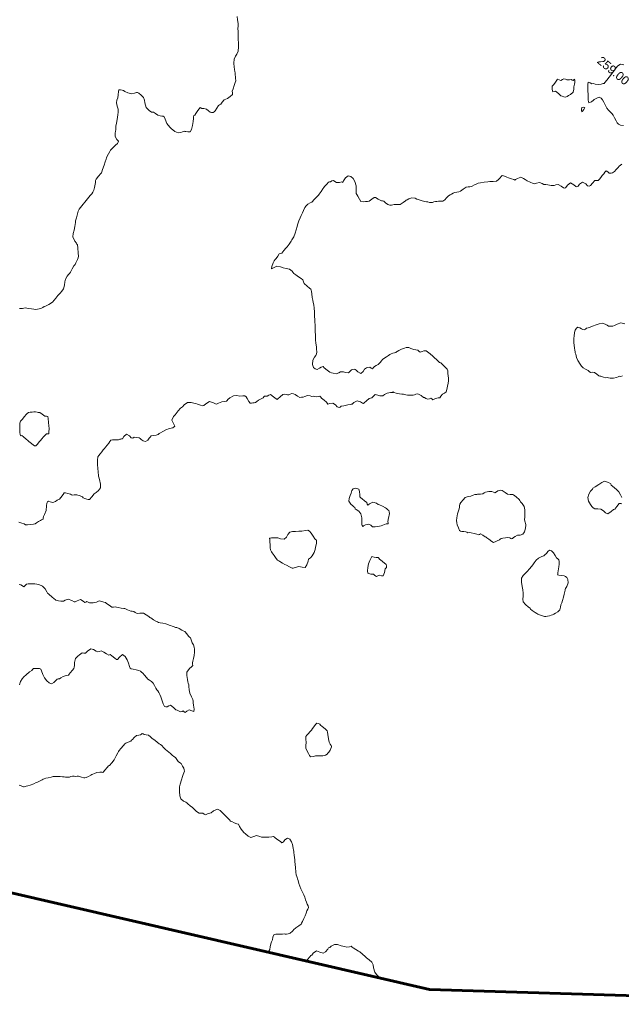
# Model space of a CAD drawing. Header units: millimetres. Extents: x -1567 to 968, y -503 to 481.
# Tile 2 of 49: x -1275 to -1240, y -69 to -12. Entities that reach past the tile are written whole.
import ezdxf

# ---------------------------------------------------------------- set-up
doc = ezdxf.new("R2010")
doc.units = ezdxf.units.MM
doc.layers.get('0').update_dxf_attribs({"lineweight": 0})
doc.layers.add('C-TOPO', color=7, linetype='Continuous')
doc.layers.add('C-TOPO-TEXT', color=7, linetype='Continuous')
doc.styles.get("Standard").update_dxf_attribs({"font": 'arial.ttf'})

# ---------------------------------------------------------------- blocks, each defined once
blk = doc.blocks.new('FXNHM')
at = {"color": 35, "lineweight": 0}
blk.add_line((-1005.93, -90.169), (-1005.93, -90.17), dxfattribs=at)
at = {"layer": 'C-TOPO', "color": 35, "linetype": 'Continuous', "lineweight": 0, "flags": 128}
for points in [[(-1007.946, -91.181), (-1007.962, -91.116), (-1007.978, -91.011), (-1008.059, -90.871), (-1008.148, -90.714), (-1008.183, -90.595), (-1008.216, -90.476), (-1008.293, -90.344), (-1008.342, -90.214), (-1008.282, -90.108), (-1008.181, -90.011), (-1008.059, -89.91), (-1007.978, -89.85), (-1007.916, -89.775), (-1007.859, -89.748), (-1007.795, -89.714), (-1007.734, -89.636), (-1007.67, -89.522), (-1007.65, -89.353), (-1007.644, -89.214), (-1007.627, -89.149), (-1007.608, -89.084), (-1007.562, -88.892), (-1007.521, -88.714), (-1007.539, -88.653), (-1007.559, -88.562), (-1007.603, -88.377), (-1007.647, -88.214), (-1007.709, -88.055), (-1007.758, -87.934), (-1007.777, -87.815), (-1007.803, -87.714), (-1007.884, -87.658), (-1007.978, -87.612), (-1008.083, -87.552), (-1008.217, -87.475), (-1008.351, -87.393), (-1008.478, -87.32), (-1008.594, -87.265), (-1008.711, -87.214), (-1008.836, -87.156), (-1008.978, -87.083), (-1009.113, -87), (-1009.262, -86.902), (-1009.347, -86.845), (-1009.418, -86.8), (-1009.478, -86.763), (-1009.561, -86.714), (-1009.671, -86.605), (-1009.866, -86.409), (-1009.978, -86.297), (-1010.02, -86.255), (-1010.062, -86.214), (-1010.171, -86.104), (-1010.364, -85.91), (-1010.478, -85.798), (-1010.537, -85.755), (-1010.596, -85.714), (-1010.679, -85.636), (-1010.832, -85.501), (-1010.978, -85.406), (-1011.152, -85.362), (-1011.294, -85.398), (-1011.343, -85.574), (-1011.339, -85.714), (-1011.357, -85.767), (-1011.378, -85.814), (-1011.427, -85.816), (-1011.478, -85.814), (-1011.662, -85.827), (-1011.852, -85.839), (-1011.917, -85.837), (-1011.978, -85.839), (-1012.046, -85.919), (-1012.15, -86.042), (-1012.273, -86.15), (-1012.352, -86.214), (-1012.422, -86.27), (-1012.478, -86.313), (-1012.589, -86.343), (-1012.765, -86.427), (-1012.848, -86.573), (-1012.949, -86.714), (-1013.112, -86.754), (-1013.308, -86.755), (-1013.444, -86.748), (-1013.564, -86.737), (-1013.682, -86.714), (-1013.854, -86.642), (-1013.978, -86.585), (-1014.066, -86.626), (-1014.228, -86.671), (-1014.387, -86.714), (-1014.456, -86.736), (-1014.553, -86.728), (-1014.708, -86.714), (-1014.838, -86.699), (-1014.978, -86.687), (-1015.125, -86.666), (-1015.317, -86.649), (-1015.478, -86.69), (-1015.581, -86.907), (-1015.608, -87.084), (-1015.666, -87.149), (-1015.725, -87.214), (-1015.764, -87.304), (-1015.807, -87.385), (-1015.889, -87.402), (-1015.978, -87.415), (-1016.058, -87.476), (-1016.152, -87.54), (-1016.321, -87.556), (-1016.478, -87.556), (-1016.564, -87.55), (-1016.65, -87.542), (-1016.814, -87.542), (-1016.978, -87.542), (-1017.064, -87.541), (-1017.15, -87.542), (-1017.281, -87.579), (-1017.478, -87.584), (-1017.639, -87.475), (-1017.808, -87.31), (-1017.896, -87.214), (-1017.939, -87.157), (-1017.978, -87.099), (-1018.051, -86.947), (-1018.158, -86.714), (-1018.235, -86.532), (-1018.282, -86.41), (-1018.309, -86.303), (-1018.338, -86.214), (-1018.403, -86.159), (-1018.478, -86.114), (-1018.613, -86.054), (-1018.766, -86.001), (-1018.872, -86.009), (-1018.978, -86.018), (-1019.107, -85.984), (-1019.244, -85.947), (-1019.361, -85.95), (-1019.478, -85.959), (-1019.614, -85.952), (-1019.748, -85.944), (-1019.863, -85.945), (-1019.978, -85.944), (-1020.143, -85.921), (-1020.291, -85.901), (-1020.384, -85.912), (-1020.478, -85.924), (-1020.618, -85.924), (-1020.767, -85.924), (-1020.873, -85.939), (-1020.978, -85.953), (-1021.108, -85.937), (-1021.256, -85.936), (-1021.391, -86.01), (-1021.478, -86.073), (-1021.544, -86.078), (-1021.605, -86.087), (-1021.62, -86.147), (-1021.631, -86.214), (-1021.703, -86.288), (-1021.79, -86.402), (-1021.818, -86.573), (-1021.824, -86.714), (-1021.826, -86.788), (-1021.831, -86.86), (-1021.907, -87.005), (-1021.978, -87.134), (-1022.001, -87.191), (-1022.001, -87.316), (-1022.001, -87.55), (-1021.999, -87.693), (-1021.989, -87.769), (-1021.978, -87.845), (-1021.943, -88.036), (-1021.909, -88.214), (-1021.883, -88.308), (-1021.882, -88.513), (-1021.883, -88.714), (-1021.914, -88.778), (-1021.915, -88.893), (-1021.914, -89.1), (-1021.914, -89.214), (-1021.923, -89.269), (-1021.978, -89.308), (-1022.066, -89.386), (-1022.186, -89.506), (-1022.258, -89.624), (-1022.304, -89.714), (-1022.331, -89.774), (-1022.357, -89.835), (-1022.42, -89.985), (-1022.478, -90.122), (-1022.517, -90.175), (-1022.569, -90.214), (-1022.703, -90.268), (-1022.857, -90.335), (-1022.918, -90.392), (-1022.978, -90.452), (-1023.055, -90.501), (-1023.135, -90.557), (-1023.191, -90.637), (-1023.24, -90.714), (-1023.304, -90.777), (-1023.364, -90.828), (-1023.421, -90.859), (-1023.478, -90.889), (-1023.556, -90.947), (-1023.663, -91.029), (-1023.803, -91.136), (-1023.903, -91.214), (-1023.938, -91.253), (-1023.978, -91.288), (-1024.056, -91.389), (-1024.163, -91.529), (-1024.242, -91.634), (-1024.298, -91.714), (-1024.324, -91.778), (-1024.349, -91.843), (-1024.416, -91.984), (-1024.478, -92.113), (-1024.508, -92.183), (-1024.576, -92.326), (-1024.676, -92.516), (-1024.767, -92.636), (-1024.831, -92.714), (-1024.856, -92.763), (-1024.882, -92.81), (-1024.928, -92.837), (-1024.978, -92.861), (-1025.064, -92.881), (-1025.178, -92.914)], [(-1028.86, -88.454), (-1028.93, -88.262), (-1028.956, -88.078), (-1028.952, -87.923), (-1028.933, -87.759), (-1028.88, -87.497), (-1028.839, -87.353), (-1028.837, -87.282), (-1028.831, -87.214), (-1028.751, -87.129), (-1028.65, -87.042), (-1028.565, -86.993), (-1028.478, -86.964), (-1028.382, -87.017), (-1028.206, -87.125), (-1027.994, -87.214), (-1027.79, -87.26), (-1027.615, -87.271), (-1027.478, -87.221), (-1027.406, -87.075), (-1027.392, -86.898), (-1027.39, -86.802), (-1027.345, -86.758), (-1027.3, -86.714), (-1027.274, -86.613), (-1027.226, -86.465), (-1027.12, -86.312), (-1027.042, -86.214), (-1027.042, -86.15), (-1027.04, -86.042), (-1027.038, -85.84), (-1027.042, -85.714), (-1027.078, -85.641), (-1027.122, -85.57), (-1027.224, -85.425), (-1027.331, -85.214), (-1027.321, -85.034), (-1027.286, -84.906), (-1027.271, -84.805), (-1027.243, -84.714), (-1027.161, -84.663), (-1027.079, -84.612), (-1027.072, -84.44), (-1027.007, -84.214), (-1026.861, -84.144), (-1026.69, -84.124), (-1026.585, -84.107), (-1026.528, -84.018), (-1026.478, -83.933), (-1026.393, -83.906), (-1026.301, -83.891), (-1026.127, -83.868), (-1025.978, -83.846), (-1025.935, -83.757), (-1025.814, -83.755), (-1025.597, -83.756), (-1025.478, -83.757), (-1025.418, -83.714), (-1025.435, -83.538), (-1025.382, -83.31), (-1025.206, -83.291), (-1024.978, -83.375), (-1024.796, -83.47), (-1024.632, -83.58), (-1024.557, -83.635), (-1024.478, -83.635), (-1024.372, -83.568), (-1024.215, -83.477), (-1024.084, -83.423), (-1023.978, -83.392), (-1023.889, -83.388), (-1023.8, -83.392), (-1023.652, -83.423), (-1023.478, -83.456), (-1023.357, -83.459), (-1023.235, -83.456), (-1023.109, -83.45), (-1022.978, -83.456), (-1022.838, -83.505), (-1022.664, -83.579), (-1022.573, -83.619), (-1022.478, -83.623), (-1022.389, -83.657), (-1022.259, -83.714), (-1022.138, -83.778), (-1021.978, -83.868), (-1021.762, -83.998), (-1021.614, -84.078), (-1021.543, -84.043), (-1021.478, -83.991), (-1021.443, -83.896), (-1021.393, -83.799), (-1021.172, -83.79), (-1020.978, -83.799), (-1020.918, -83.773), (-1020.818, -83.75), (-1020.701, -83.714), (-1020.653, -83.644), (-1020.61, -83.581), (-1020.543, -83.58), (-1020.478, -83.578), (-1020.451, -83.465), (-1020.383, -83.308), (-1020.227, -83.256), (-1020.114, -83.214), (-1020.195, -83.102), (-1020.365, -82.947), (-1020.478, -82.849), (-1020.544, -82.779), (-1020.614, -82.714), (-1020.756, -82.654), (-1020.978, -82.541), (-1021.129, -82.418), (-1021.262, -82.288), (-1021.336, -82.214), (-1021.407, -82.164), (-1021.478, -82.113), (-1021.582, -82.032), (-1021.753, -81.879), (-1021.878, -81.714), (-1021.902, -81.462), (-1021.878, -81.314), (-1021.867, -81.263), (-1021.861, -81.214), (-1021.913, -81.162), (-1021.978, -81.096), (-1022.015, -81.02), (-1022.082, -80.877), (-1022.174, -80.714), (-1022.282, -80.557), (-1022.389, -80.422), (-1022.478, -80.332), (-1022.595, -80.268), (-1022.722, -80.214), (-1022.872, -80.125), (-1022.978, -80.066), (-1023.051, -80.065), (-1023.126, -80.066), (-1023.296, -80.026), (-1023.478, -79.988), (-1023.566, -80.009), (-1023.654, -80.038), (-1023.83, -80.074), (-1023.978, -80.105), (-1024.036, -80.156), (-1024.122, -80.18), (-1024.235, -80.214), (-1024.333, -80.256), (-1024.404, -80.288), (-1024.478, -80.295), (-1024.591, -80.352), (-1024.755, -80.437), (-1024.887, -80.509), (-1024.978, -80.557), (-1025.039, -80.576), (-1025.1, -80.592), (-1025.295, -80.617), (-1025.478, -80.64), (-1025.543, -80.649), (-1025.627, -80.65), (-1025.804, -80.663), (-1025.978, -80.705), (-1026.147, -80.833), (-1026.255, -80.937), (-1026.376, -80.964), (-1026.478, -80.98), (-1026.55, -81.024), (-1026.621, -81.07), (-1026.811, -81.132), (-1026.978, -81.184), (-1027.03, -81.214), (-1027.158, -81.289), (-1027.313, -81.379), (-1027.397, -81.417), (-1027.478, -81.459), (-1027.54, -81.527), (-1027.603, -81.589), (-1027.8, -81.611), (-1027.978, -81.62), (-1028.065, -81.626), (-1028.153, -81.665), (-1028.258, -81.714), (-1028.338, -81.743), (-1028.411, -81.78), (-1028.447, -81.854), (-1028.478, -81.933), (-1028.536, -82.007), (-1028.607, -82.084), (-1028.684, -82.156), (-1028.758, -82.214), (-1028.85, -82.241), (-1028.926, -82.265), (-1028.952, -82.327), (-1028.978, -82.386), (-1029.103, -82.379), (-1029.283, -82.408), (-1029.391, -82.583), (-1029.432, -82.714), (-1029.478, -82.739), (-1029.632, -82.77), (-1029.843, -82.849), (-1029.939, -82.999), (-1029.978, -83.105), (-1030.032, -83.16), (-1030.095, -83.214), (-1030.221, -83.275), (-1030.356, -83.335), (-1030.417, -83.339), (-1030.478, -83.34), (-1030.664, -83.341), (-1030.851, -83.34), (-1030.915, -83.341), (-1030.978, -83.34), (-1031.069, -83.301), (-1031.257, -83.236), (-1031.476, -83.214), (-1031.693, -83.283), (-1031.88, -83.393), (-1031.978, -83.463), (-1032.047, -83.519), (-1032.113, -83.579), (-1032.188, -83.641), (-1032.254, -83.714), (-1032.259, -83.821), (-1032.272, -83.92), (-1032.37, -83.937), (-1032.478, -83.944), (-1032.555, -84)], [(-1034.876, -81.24), (-1034.827, -81.214), (-1034.699, -81.165), (-1034.573, -81.119), (-1034.478, -81.11), (-1034.398, -81.042), (-1034.269, -80.922), (-1034.15, -80.794), (-1034.082, -80.714), (-1034.073, -80.619), (-1034.027, -80.494), (-1033.978, -80.364), (-1033.956, -80.304), (-1033.937, -80.255), (-1033.906, -80.214), (-1033.938, -80.157), (-1033.978, -80.082), (-1034.015, -79.946), (-1034.099, -79.714), (-1034.242, -79.487), (-1034.335, -79.357), (-1034.342, -79.283), (-1034.335, -79.214), (-1034.229, -79.177), (-1034.085, -79.106), (-1034.01, -78.963), (-1033.978, -78.857), (-1033.956, -78.802), (-1033.937, -78.755), (-1033.906, -78.714), (-1033.913, -78.595), (-1033.928, -78.376), (-1033.936, -78.256), (-1033.888, -78.214), (-1033.75, -78.154), (-1033.6, -78.091), (-1033.538, -78.079), (-1033.478, -78.064), (-1033.41, -77.988), (-1033.306, -77.886), (-1033.12, -77.808), (-1032.978, -77.762), (-1032.906, -77.786), (-1032.807, -77.755), (-1032.693, -77.714), (-1032.624, -77.673), (-1032.567, -77.625), (-1032.562, -77.412), (-1032.567, -77.214), (-1032.545, -77.147), (-1032.52, -77.067), (-1032.487, -76.896), (-1032.506, -76.714), (-1032.654, -76.539), (-1032.863, -76.379), (-1032.978, -76.301), (-1033.022, -76.258), (-1033.066, -76.214), (-1033.176, -76.102), (-1033.368, -75.908), (-1033.478, -75.797), (-1033.522, -75.756), (-1033.565, -75.714), (-1033.664, -75.584), (-1033.767, -75.425), (-1033.777, -75.321), (-1033.775, -75.214), (-1033.78, -75.058), (-1033.783, -74.909), (-1033.783, -74.811), (-1033.783, -74.714), (-1033.782, -74.561), (-1033.783, -74.409), (-1033.799, -74.309), (-1033.802, -74.214), (-1033.739, -74.128), (-1033.651, -74.041), (-1033.552, -73.958), (-1033.478, -73.897), (-1033.439, -73.839), (-1033.405, -73.787), (-1033.369, -73.75), (-1033.335, -73.714), (-1033.363, -73.561), (-1033.335, -73.356), (-1033.131, -73.324), (-1032.978, -73.35), (-1032.899, -73.293), (-1032.877, -73.214), (-1032.767, -73.135), (-1032.637, -73.055), (-1032.558, -73.053), (-1032.478, -73.055), (-1032.351, -73.041), (-1032.208, -72.983), (-1032.171, -72.842), (-1032.171, -72.714), (-1032.172, -72.619), (-1032.164, -72.528), (-1032.069, -72.412), (-1031.978, -72.315), (-1031.941, -72.262), (-1031.909, -72.214), (-1031.893, -72.128), (-1031.869, -72.056), (-1031.811, -71.899), (-1031.734, -71.714), (-1031.623, -71.534), (-1031.51, -71.368), (-1031.478, -71.232), (-1031.638, -71.149), (-1031.832, -71.067), (-1031.887, -70.853), (-1031.882, -70.714), (-1031.882, -70.617), (-1031.889, -70.419), (-1031.893, -70.214), (-1031.874, -70.151), (-1031.853, -70.088), (-1031.843, -69.94), (-1031.777, -69.714), (-1031.617, -69.57), (-1031.478, -69.499), (-1031.379, -69.455), (-1031.276, -69.415), (-1031.107, -69.348), (-1030.978, -69.296), (-1030.947, -69.245), (-1030.93, -69.088), (-1030.838, -68.854), (-1030.621, -68.757), (-1030.478, -68.738), (-1030.427, -68.714), (-1030.372, -68.591), (-1030.28, -68.411), (-1030.174, -68.29), (-1030.102, -68.214), (-1030.099, -68.154), (-1030.099, -68.092), (-1030.072, -67.943), (-1029.982, -67.714), (-1029.84, -67.584), (-1029.698, -67.494), (-1029.559, -67.372), (-1029.478, -67.302), (-1029.39, -67.302), (-1029.284, -67.338), (-1029.094, -67.401), (-1028.978, -67.431), (-1028.924, -67.381), (-1028.873, -67.319), (-1028.814, -67.268), (-1028.761, -67.214), (-1028.733, -67.118), (-1028.702, -66.99), (-1028.645, -66.833), (-1028.602, -66.714), (-1028.599, -66.655), (-1028.594, -66.598), (-1028.541, -66.546), (-1028.478, -66.484), (-1028.439, -66.394), (-1028.386, -66.305), (-1028.169, -66.284), (-1027.978, -66.281), (-1027.92, -66.272), (-1027.901, -66.214), (-1027.885, -66.042), (-1027.851, -65.84), (-1027.772, -65.767), (-1027.691, -65.714), (-1027.619, -65.678), (-1027.553, -65.639), (-1027.519, -65.557), (-1027.478, -65.47), (-1027.396, -65.425), (-1027.3, -65.392), (-1027.125, -65.37), (-1026.978, -65.353), (-1026.919, -65.272), (-1026.839, -65.214), (-1026.797, -65.116), (-1026.713, -64.978), (-1026.576, -64.894), (-1026.478, -64.853), (-1026.409, -64.783), (-1026.344, -64.753), (-1026.267, -64.714), (-1026.204, -64.63), (-1026.138, -64.554), (-1026.06, -64.562), (-1025.978, -64.58), (-1025.791, -64.58), (-1025.611, -64.58), (-1025.543, -64.598), (-1025.478, -64.609), (-1025.415, -64.512), (-1025.303, -64.389), (-1025.118, -64.374), (-1024.978, -64.388), (-1024.908, -64.372), (-1024.845, -64.347), (-1024.823, -64.283), (-1024.804, -64.214), (-1024.717, -64.099), (-1024.566, -63.907), (-1024.478, -63.797), (-1024.435, -63.756), (-1024.394, -63.714), (-1024.382, -63.578), (-1024.306, -63.385), (-1024.109, -63.308), (-1023.978, -63.297), (-1023.924, -63.268), (-1023.918, -63.214), (-1023.888, -63.039), (-1023.848, -62.843), (-1023.797, -62.779), (-1023.748, -62.714), (-1023.754, -62.596), (-1023.737, -62.455), (-1023.595, -62.375), (-1023.478, -62.339), (-1023.415, -62.276), (-1023.353, -62.214), (-1023.32, -62.11), (-1023.248, -61.943), (-1023.121, -61.795), (-1023.036, -61.714), (-1023.035, -61.657), (-1022.978, -61.657), (-1022.851, -61.598), (-1022.678, -61.513), (-1022.561, -61.441), (-1022.478, -61.388), (-1022.419, -61.36), (-1022.359, -61.332), (-1022.269, -61.275), (-1022.178, -61.214), (-1022.122, -61.169), (-1022.069, -61.123), (-1022.022, -61.069), (-1021.978, -61.014), (-1021.931, -60.926), (-1021.859, -60.832), (-1021.652, -60.799), (-1021.478, -60.787), (-1021.433, -60.759), (-1021.335, -60.744), (-1021.218, -60.714), (-1021.172, -60.634), (-1021.132, -60.56), (-1021.055, -60.556), (-1020.978, -60.551), (-1020.92, -60.445), (-1020.864, -60.328), (-1020.802, -60.271), (-1020.746, -60.214), (-1020.746, -60.097), (-1020.746, -59.945), (-1020.701, -59.828), (-1020.67, -59.714), (-1020.724, -59.582), (-1020.82, -59.41), (-1020.875, -59.316), (-1020.904, -59.264), (-1020.93, -59.214), (-1020.954, -59.167), (-1020.978, -59.122), (-1021.085, -59.013), (-1021.278, -58.821), (-1021.387, -58.714), (-1021.432, -58.688), (-1021.478, -58.666), (-1021.612, -58.652), (-1021.848, -58.631), (-1021.978, -58.62), (-1022.052, -58.64), (-1022.263, -58.632), (-1022.478, -58.623), (-1022.528, -58.618), (-1022.578, -58.614), (-1022.779, -58.613), (-1022.978, -58.614), (-1023.069, -58.623), (-1023.123, -58.662), (-1023.184, -58.714), (-1023.233, -58.806), (-1023.294, -58.897), (-1023.384, -58.9), (-1023.478, -58.897), (-1023.565, -58.954), (-1023.668, -59.024), (-1023.844, -59.078), (-1023.978, -59.114), (-1024.027, -59.165), (-1024.078, -59.214), (-1024.137, -59.306), (-1024.23, -59.462), (-1024.306, -59.616), (-1024.348, -59.714), (-1024.357, -59.77), (-1024.366, -59.825), (-1024.417, -59.882), (-1024.478, -59.95), (-1024.528, -60.047), (-1024.564, -60.128), (-1024.58, -60.214), (-1024.621, -60.354), (-1024.669, -60.523), (-1024.686, -60.618), (-1024.699, -60.714), (-1024.694, -60.844), (-1024.699, -60.993), (-1024.751, -61.116), (-1024.799, -61.214), (-1024.796, -61.307), (-1024.802, -61.39), (-1024.885, -61.408), (-1024.978, -61.423), (-1025.051, -61.505), (-1025.106, -61.586), (-1025.125, -61.649), (-1025.14, -61.714), (-1025.122, -61.856), (-1025.157, -62.035), (-1025.337, -62.069), (-1025.478, -62.052), (-1025.54, -62.07), (-1025.598, -62.094), (-1025.646, -62.148), (-1025.69, -62.214), (-1025.694, -62.327), (-1025.722, -62.47), (-1025.864, -62.563), (-1025.978, -62.609), (-1026.046, -62.646), (-1026.111, -62.714), (-1026.151, -62.813), (-1026.236, -62.956), (-1026.378, -63.041), (-1026.478, -63.08), (-1026.568, -63.124), (-1026.773, -63.13), (-1026.978, -63.133), (-1027.072, -63.119), (-1027.112, -63.161), (-1027.152, -63.214), (-1027.174, -63.326), (-1027.229, -63.463), (-1027.347, -63.518), (-1027.478, -63.518), (-1027.625, -63.404), (-1027.762, -63.214), (-1027.8, -63.021), (-1027.804, -62.888), (-1027.844, -62.79), (-1027.884, -62.714), (-1027.93, -62.666), (-1027.978, -62.619), (-1028.087, -62.51), (-1028.275, -62.323), (-1028.384, -62.214), (-1028.431, -62.167), (-1028.478, -62.119), (-1028.568, -62.017), (-1028.725, -61.837), (-1028.833, -61.714), (-1028.905, -61.63), (-1028.978, -61.546), (-1029.064, -61.456), (-1029.192, -61.324), (-1029.295, -61.214), (-1029.386, -61.106), (-1029.478, -60.999), (-1029.621, -60.851), (-1029.764, -60.714), (-1029.87, -60.632), (-1029.978, -60.552), (-1030.104, -60.441), (-1030.263, -60.296), (-1030.355, -60.214), (-1030.421, -60.168), (-1030.478, -60.134), (-1030.567, -60.124), (-1030.753, -60.13), (-1030.978, -60.124), (-1031.077, -60.07), (-1031.175, -60.017), (-1031.304, -60.012), (-1031.478, -60.023), (-1031.679, -60.041), (-1031.816, -60.051), (-1031.897, -60.033), (-1031.978, -60.014), (-1032.07, -60.013), (-1032.169, -60.023), (-1032.339, -60.114), (-1032.478, -60.197), (-1032.529, -60.214), (-1032.646, -60.248), (-1032.835, -60.357), (-1032.919, -60.548), (-1032.978, -60.663), (-1033.051, -60.554), (-1033.118, -60.346), (-1033.151, -60.214), (-1033.151, -60.129), (-1033.147, -60.044), (-1033.167, -59.874), (-1033.18, -59.714), (-1033.14, -59.653), (-1033.099, -59.593), (-1033.097, -59.399), (-1033.099, -59.214), (-1033.09, -59.162), (-1033.081, -59.111), (-1033.097, -58.919), (-1033.116, -58.714), (-1033.125, -58.634), (-1033.137, -58.555), (-1033.164, -58.427), (-1033.225, -58.214), (-1033.303, -58.032), (-1033.394, -57.846), (-1033.441, -57.751), (-1033.46, -57.696), (-1033.478, -57.641), (-1033.514, -57.532), (-1033.577, -57.338), (-1033.616, -57.214), (-1033.632, -57.128), (-1033.649, -57.043), (-1033.693, -56.896), (-1033.739, -56.714), (-1033.746, -56.586), (-1033.733, -56.459), (-1033.679, -56.317), (-1033.634, -56.214), (-1033.632, -56.136), (-1033.634, -56.058), (-1033.614, -55.881), (-1033.596, -55.714), (-1033.595, -55.655), (-1033.596, -55.596), (-1033.614, -55.411), (-1033.634, -55.214), (-1033.637, -55.133), (-1033.639, -55.053), (-1033.633, -54.875), (-1033.623, -54.714), (-1033.594, -54.671), (-1033.562, -54.629), (-1033.531, -54.547), (-1033.478, -54.456), (-1033.374, -54.448), (-1033.254, -54.438), (-1033.126, -54.316), (-1033.038, -54.214), (-1032.987, -54.205), (-1033.01, -54.101), (-1033.035, -53.89), (-1032.987, -53.714), (-1032.85, -53.646), (-1032.675, -53.651), (-1032.484, -53.708), (-1032.268, -53.869), (-1032.069, -54.088), (-1031.978, -54.199), (-1031.917, -54.214), (-1031.819, -54.26), (-1031.627, -54.342), (-1031.478, -54.379), (-1031.358, -54.305), (-1031.268, -54.214), (-1031.191, -54.144), (-1031.124, -54.067), (-1031.068, -53.874), (-1031.029, -53.714), (-1030.978, -53.676), (-1030.79, -53.641), (-1030.59, -53.602), (-1030.534, -53.564), (-1030.478, -53.529), (-1030.334, -53.532), (-1030.163, -53.529), (-1030.057, -53.473), (-1029.978, -53.416), (-1029.933, -53.36), (-1029.889, -53.303), (-1029.834, -53.258), (-1029.779, -53.214), (-1029.706, -53.152), (-1029.625, -53.066), (-1029.569, -52.878), (-1029.53, -52.714), (-1029.504, -52.661), (-1029.478, -52.609), (-1029.441, -52.499), (-1029.35, -52.341), (-1029.19, -52.249), (-1029.082, -52.214), (-1029.008, -52.184), (-1028.846, -52.119), (-1028.652, -52.039), (-1028.559, -51.986), (-1028.478, -51.937), (-1028.402, -51.902), (-1028.329, -51.863), (-1028.27, -51.791), (-1028.215, -51.714), (-1028.162, -51.648), (-1028.109, -51.583), (-1028.045, -51.518), (-1027.978, -51.455), (-1027.907, -51.398), (-1027.847, -51.345), (-1027.823, -51.281), (-1027.806, -51.214), (-1027.798, -51.071), (-1027.785, -50.907), (-1027.752, -50.805), (-1027.715, -50.714), (-1027.682, -50.629), (-1027.645, -50.547), (-1027.556, -50.431), (-1027.478, -50.336), (-1027.434, -50.258), (-1027.386, -50.081), (-1027.319, -49.872), (-1027.242, -49.781), (-1027.175, -49.714), (-1027.132, -49.658), (-1027.092, -49.6), (-1027.032, -49.463), (-1026.978, -49.336), (-1026.934, -49.258), (-1026.853, -49.157), (-1026.707, -48.985), (-1026.558, -48.832), (-1026.478, -48.754), (-1026.437, -48.714), (-1026.337, -48.63), (-1026.207, -48.485), (-1026.169, -48.334), (-1026.161, -48.214), (-1026.167, -48.117), (-1026.161, -48.031), (-1026.08, -47.984), (-1025.978, -47.948), (-1025.884, -47.925), (-1025.79, -47.902), (-1025.618, -47.833), (-1025.478, -47.776), (-1025.416, -47.776), (-1025.403, -47.714), (-1025.364, -47.594), (-1025.265, -47.427), (-1025.099, -47.366), (-1024.978, -47.353), (-1024.915, -47.346), (-1024.852, -47.339), (-1024.66, -47.288), (-1024.478, -47.238), (-1024.414, -47.214), (-1024.347, -47.104), (-1024.23, -46.962), (-1024.085, -46.917), (-1023.978, -46.899), (-1023.929, -46.856), (-1023.88, -46.812), (-1023.787, -46.764), (-1023.688, -46.714), (-1023.621, -46.668), (-1023.564, -46.628), (-1023.52, -46.596), (-1023.478, -46.562), (-1023.426, -46.471), (-1023.333, -46.359), (-1023.134, -46.322), (-1022.978, -46.312), (-1022.909, -46.283), (-1022.88, -46.214), (-1022.894, -46.062), (-1022.844, -45.848), (-1022.63, -45.798), (-1022.478, -45.812), (-1022.415, -45.777), (-1022.38, -45.714), (-1022.387, -45.566), (-1022.329, -45.363), (-1022.125, -45.324), (-1021.978, -45.345), (-1021.894, -45.298), (-1021.859, -45.214), (-1021.862, -45.039), (-1021.851, -44.841), (-1021.773, -44.777), (-1021.696, -44.714), (-1021.691, -44.611), (-1021.701, -44.491), (-1021.701, -44.352), (-1021.701, -44.214), (-1021.714, -44.09), (-1021.701, -43.991), (-1021.593, -43.982), (-1021.478, -43.985), (-1021.402, -43.915), (-1021.348, -43.844), (-1021.323, -43.78), (-1021.304, -43.714), (-1021.3, -43.561), (-1021.298, -43.394), (-1021.292, -43.303), (-1021.282, -43.214), (-1021.253, -43.107)], [(-1022.594, -41.339), (-1022.753, -41.439), (-1022.864, -41.461), (-1022.978, -41.458), (-1023.104, -41.408), (-1023.288, -41.322), (-1023.431, -41.261), (-1023.562, -41.233), (-1023.695, -41.214), (-1023.833, -41.197), (-1023.978, -41.171), (-1024.138, -41.108), (-1024.338, -41.017), (-1024.478, -40.964), (-1024.606, -40.949), (-1024.72, -40.972), (-1024.8, -41.101), (-1024.842, -41.214), (-1024.86, -41.264), (-1024.878, -41.314), (-1024.905, -41.461), (-1024.978, -41.609), (-1025.102, -41.519), (-1025.266, -41.331), (-1025.363, -41.214), (-1025.421, -41.156), (-1025.478, -41.098), (-1025.566, -40.995), (-1025.701, -40.825), (-1025.764, -40.714), (-1025.65, -40.672), (-1025.537, -40.654), (-1025.478, -40.577), (-1025.381, -40.536), (-1025.236, -40.455), (-1025.117, -40.313), (-1025.051, -40.214), (-1025.015, -40.177), (-1025.013, -40.101), (-1025.013, -39.924), (-1025.015, -39.714), (-1025.022, -39.493), (-1025.032, -39.299), (-1025.036, -39.214), (-1025.034, -39.158), (-1025.045, -39.068), (-1025.049, -38.883), (-1025.002, -38.714), (-1024.828, -38.625)], [(-1042.717, -71.714), (-1042.651, -71.66), (-1042.584, -71.608), (-1042.533, -71.532), (-1042.478, -71.456), (-1042.399, -71.413), (-1042.316, -71.376), (-1042.166, -71.288), (-1042.04, -71.214), (-1041.978, -71.171), (-1041.884, -71.068), (-1041.767, -70.924), (-1041.717, -70.808), (-1041.684, -70.714), (-1041.65, -70.645), (-1041.616, -70.576), (-1041.557, -70.446), (-1041.485, -70.214), (-1041.473, -70.06), (-1041.48, -69.905), (-1041.487, -69.714), (-1041.476, -69.532), (-1041.464, -69.387), (-1041.487, -69.214), (-1041.573, -69.018), (-1041.683, -68.851), (-1041.758, -68.714), (-1041.787, -68.53), (-1041.789, -68.402), (-1041.786, -68.308), (-1041.786, -68.214), (-1041.832, -68.003), (-1041.875, -67.817), (-1041.865, -67.765), (-1041.856, -67.714), (-1041.887, -67.6), (-1041.945, -67.403), (-1041.978, -67.292), (-1042.018, -67.214), (-1042.137, -67.093), (-1042.354, -66.875), (-1042.478, -66.754), (-1042.532, -66.733), (-1042.588, -66.714), (-1042.743, -66.678), (-1042.978, -66.566), (-1043.084, -66.406), (-1043.163, -66.214), (-1043.275, -66.024), (-1043.393, -65.833), (-1043.449, -65.743), (-1043.478, -65.69), (-1043.529, -65.582), (-1043.624, -65.371), (-1043.688, -65.214), (-1043.713, -65.092), (-1043.724, -64.967), (-1043.726, -64.842), (-1043.724, -64.714), (-1043.728, -64.586), (-1043.731, -64.461), (-1043.732, -64.337), (-1043.731, -64.214), (-1043.722, -64.084), (-1043.72, -63.956), (-1043.739, -63.833), (-1043.772, -63.714), (-1043.835, -63.579), (-1043.926, -63.405), (-1043.978, -63.31), (-1044.014, -63.26), (-1044.046, -63.214), (-1044.068, -63.124), (-1044.068, -62.92), (-1044.068, -62.714), (-1044.075, -62.66), (-1044.085, -62.607), (-1044.136, -62.47), (-1044.234, -62.214), (-1044.301, -62.033), (-1044.359, -61.878), (-1044.386, -61.806), (-1044.424, -61.714), (-1044.45, -61.561), (-1044.478, -61.394), (-1044.491, -61.314), (-1044.5, -61.235), (-1044.491, -61.158), (-1044.478, -61.081), (-1044.455, -60.915), (-1044.436, -60.756), (-1044.452, -60.69), (-1044.478, -60.63), (-1044.611, -60.604), (-1044.803, -60.538), (-1044.924, -60.393), (-1044.978, -60.292), (-1045.003, -60.214), (-1045.062, -60.147), (-1045.146, -60.045), (-1045.23, -59.895), (-1045.328, -59.714), (-1045.401, -59.59), (-1045.478, -59.47), (-1045.559, -59.343), (-1045.666, -59.214), (-1045.828, -59.109), (-1045.978, -59.001), (-1046.048, -58.864), (-1046.104, -58.714), (-1046.198, -58.574), (-1046.306, -58.427), (-1046.355, -58.337), (-1046.286, -58.267), (-1046.194, -58.214), (-1046.108, -58.19), (-1046.02, -58.172), (-1045.849, -58.134), (-1045.64, -58.051), (-1045.526, -57.899), (-1045.478, -57.796), (-1045.429, -57.762), (-1045.339, -57.753), (-1045.151, -57.745), (-1044.978, -57.762), (-1044.829, -57.847), (-1044.711, -57.946), (-1044.598, -58.035), (-1044.478, -58.104), (-1044.243, -58.128), (-1044.069, -58.123), (-1044.023, -58.086), (-1043.978, -58.047), (-1043.842, -58.037), (-1043.673, -58.019), (-1043.563, -57.963), (-1043.478, -57.912), (-1043.408, -57.878), (-1043.338, -57.854), (-1043.211, -57.932), (-1042.978, -58.053), (-1042.714, -58.11), (-1042.569, -58.123), (-1042.478, -58.132), (-1042.324, -58.116), (-1042.126, -58.066), (-1042.029, -57.948), (-1041.978, -57.854), (-1041.95, -57.812), (-1041.921, -57.771), (-1041.88, -57.742), (-1041.838, -57.714), (-1041.737, -57.66), (-1041.63, -57.562), (-1041.661, -57.418), (-1041.761, -57.214), (-1041.889, -56.998), (-1041.978, -56.866), (-1042.031, -56.778), (-1042.068, -56.714), (-1042.034, -56.657), (-1042.047, -56.543), (-1042.071, -56.333), (-1042.084, -56.214), (-1042.075, -56.117), (-1041.978, -56.108), (-1041.882, -56.04), (-1041.735, -55.957), (-1041.591, -55.953), (-1041.478, -55.957), (-1041.394, -55.917), (-1041.326, -55.866), (-1041.3, -55.793), (-1041.287, -55.714), (-1041.315, -55.529), (-1041.343, -55.349), (-1041.321, -55.281), (-1041.297, -55.214), (-1041.3, -55.064), (-1041.297, -54.895), (-1041.255, -54.804), (-1041.208, -54.714), (-1041.157, -54.536), (-1041.128, -54.363), (-1041.185, -54.288), (-1041.253, -54.214), (-1041.307, -54.082), (-1041.38, -53.881), (-1041.418, -53.774), (-1041.446, -53.714), (-1041.478, -53.621), (-1041.584, -53.513), (-1041.776, -53.321), (-1041.885, -53.214), (-1041.932, -53.184), (-1041.978, -53.153), (-1042.057, -53.078), (-1042.209, -52.912), (-1042.346, -52.714), (-1042.401, -52.543), (-1042.417, -52.393), (-1042.471, -52.221), (-1042.614, -52.007), (-1042.782, -51.812), (-1042.874, -51.714), (-1042.926, -51.657), (-1042.978, -51.601), (-1043.06, -51.509), (-1043.202, -51.346), (-1043.314, -51.214), (-1043.394, -51.097), (-1043.478, -50.985), (-1043.655, -50.85), (-1043.799, -50.714)], [(-1015.249, -50.109), (-1015.449, -50.214), (-1015.569, -50.412), (-1015.626, -50.565), (-1015.69, -50.646), (-1015.752, -50.714), (-1015.822, -50.769), (-1015.882, -50.81), (-1015.978, -50.821), (-1016.095, -50.841), (-1016.276, -50.916), (-1016.378, -51.043), (-1016.469, -51.214), (-1016.585, -51.402), (-1016.662, -51.53), (-1016.722, -51.63), (-1016.77, -51.714), (-1016.796, -51.792), (-1016.828, -51.864), (-1016.899, -51.897), (-1016.978, -51.921), (-1017.09, -51.943), (-1017.203, -51.989), (-1017.229, -52.094), (-1017.217, -52.214), (-1017.151, -52.344), (-1017.041, -52.524), (-1016.978, -52.622), (-1016.945, -52.668), (-1016.91, -52.714), (-1016.796, -52.829), (-1016.594, -53.031), (-1016.478, -53.146), (-1016.429, -53.18), (-1016.378, -53.214), (-1016.302, -53.27), (-1016.147, -53.377), (-1015.978, -53.474), (-1015.74, -53.557), (-1015.604, -53.588), (-1015.541, -53.595), (-1015.478, -53.598), (-1015.32, -53.572), (-1015.149, -53.543), (-1015.062, -53.54), (-1014.978, -53.53), (-1014.901, -53.462), (-1014.805, -53.387), (-1014.626, -53.369), (-1014.478, -53.367), (-1014.423, -53.346), (-1014.369, -53.323), (-1014.225, -53.268), (-1014.09, -53.214), (-1014.053, -53.139), (-1013.978, -53.118), (-1013.89, -53.058), (-1013.748, -52.944), (-1013.633, -52.802), (-1013.574, -52.714), (-1013.553, -52.639), (-1013.478, -52.602), (-1013.426, -52.509)], [(-1008.978, -57.949), (-1009.143, -57.869), (-1009.319, -57.81), (-1009.405, -57.787), (-1009.478, -57.787), (-1009.691, -57.788), (-1009.905, -57.787), (-1009.978, -57.741), (-1010.121, -57.757), (-1010.34, -57.852), (-1010.429, -58.01), (-1010.478, -58.211), (-1010.558, -58.456), (-1010.598, -58.594), (-1010.598, -58.654), (-1010.594, -58.714), (-1010.594, -58.813), (-1010.573, -59.008), (-1010.493, -59.199), (-1010.319, -59.331), (-1010.112, -59.415), (-1009.978, -59.452), (-1009.866, -59.456), (-1009.757, -59.435), (-1009.615, -59.33), (-1009.478, -59.227), (-1009.376, -59.215), (-1009.271, -59.214), (-1009.138, -59.217), (-1009.006, -59.186), (-1008.937, -58.969), (-1008.908, -58.783), (-1008.853, -58.714), (-1008.872, -58.519), (-1008.882, -58.31), (-1008.882, -58.31), (-1008.875, -58.301), (-1008.846, -58.281), (-1008.79, -58.25), (-1008.744, -58.214)], [(-1002.002, -88.2), (-1002.157, -88.201), (-1002.317, -88.19), (-1002.478, -88.144), (-1002.694, -87.994), (-1002.811, -87.88), (-1002.893, -87.842), (-1002.978, -87.813), (-1003.19, -87.81), (-1003.38, -87.812), (-1003.478, -87.796), (-1003.688, -87.796), (-1003.895, -87.797), (-1003.978, -87.813), (-1004.148, -87.836), (-1004.333, -87.859), (-1004.407, -87.859), (-1004.478, -87.866), (-1004.542, -87.947), (-1004.636, -88.056), (-1004.765, -88.127), (-1004.951, -88.214), (-1005.144, -88.292), (-1005.296, -88.396), (-1005.374, -88.592), (-1005.389, -88.714), (-1005.423, -88.768), (-1005.416, -88.86), (-1005.418, -89.047), (-1005.471, -89.214), (-1005.659, -89.284), (-1005.844, -89.347), (-1005.906, -89.57), (-1005.901, -89.714), (-1005.931, -89.76), (-1005.93, -89.864), (-1005.928, -90.067), (-1005.931, -90.17)]]:
    blk.add_lwpolyline(points, dxfattribs=at)
for points in [[(-1026.349, -41.214), (-1026.359, -41.201), (-1026.387, -41.17), (-1026.437, -41.119), (-1026.478, -41.085), (-1026.49, -41.134), (-1026.504, -41.188), (-1026.554, -41.202), (-1026.607, -41.214), (-1026.695, -41.296), (-1026.802, -41.39), (-1026.893, -41.418), (-1026.978, -41.451), (-1027.012, -41.544), (-1027.05, -41.642), (-1027.15, -41.677), (-1027.241, -41.714), (-1027.233, -41.837), (-1027.206, -41.985), (-1027.22, -42.103), (-1027.218, -42.214), (-1027.098, -42.351), (-1026.978, -42.442), (-1026.935, -42.377), (-1026.887, -42.304), (-1026.675, -42.311), (-1026.478, -42.327), (-1026.405, -42.286), (-1026.318, -42.26), (-1026.216, -42.214), (-1026.179, -42.131), (-1026.155, -42.037), (-1026.099, -41.905), (-1026.068, -41.714), (-1026.15, -41.561), (-1026.247, -41.445), (-1026.304, -41.315), (-1026.349, -41.214)], [(-1024.947, -42.244), (-1024.947, -42.241), (-1024.945, -42.225), (-1024.944, -42.214), (-1024.954, -42.09), (-1024.978, -41.961), (-1025.055, -42.003), (-1025.12, -42.072), (-1025.074, -42.152), (-1025.022, -42.214), (-1024.978, -42.247), (-1024.947, -42.244)], [(-1012.224, -62.714), (-1012.249, -62.684), (-1012.297, -62.641), (-1012.371, -62.595), (-1012.478, -62.512), (-1012.588, -62.372), (-1012.707, -62.214), (-1012.833, -62.059), (-1012.978, -61.942), (-1013.193, -61.877), (-1013.33, -61.861), (-1013.404, -61.834), (-1013.478, -61.809), (-1013.687, -61.805), (-1013.883, -61.809), (-1013.931, -61.833), (-1013.978, -61.861), (-1014.057, -61.927), (-1014.184, -62.008), (-1014.349, -62.026), (-1014.478, -62.027), (-1014.552, -62.044), (-1014.622, -62.069), (-1014.679, -62.133), (-1014.733, -62.214), (-1014.756, -62.311), (-1014.788, -62.404), (-1014.881, -62.435), (-1014.978, -62.458), (-1015.048, -62.515), (-1015.112, -62.579), (-1015.177, -62.644), (-1015.233, -62.714), (-1015.258, -62.807), (-1015.288, -62.904), (-1015.389, -62.996), (-1015.478, -63.065), (-1015.511, -63.106), (-1015.545, -63.147), (-1015.587, -63.18), (-1015.627, -63.214), (-1015.671, -63.306), (-1015.744, -63.448), (-1015.84, -63.562), (-1015.932, -63.714), (-1015.954, -63.89), (-1015.95, -64.092), (-1015.934, -64.214), (-1015.881, -64.293), (-1015.821, -64.371), (-1015.768, -64.504), (-1015.679, -64.714), (-1015.571, -64.917), (-1015.478, -65.056), (-1015.389, -65.141), (-1015.288, -65.214), (-1015.116, -65.313), (-1014.978, -65.38), (-1014.911, -65.369), (-1014.845, -65.347), (-1014.751, -65.281), (-1014.656, -65.214), (-1014.58, -65.191), (-1014.518, -65.174), (-1014.478, -65.116), (-1014.372, -65.06), (-1014.212, -64.98), (-1014.071, -64.921), (-1013.978, -64.88), (-1013.949, -64.825), (-1013.92, -64.772), (-1013.76, -64.74), (-1013.6, -64.714), (-1013.546, -64.706), (-1013.492, -64.699), (-1013.365, -64.693), (-1013.144, -64.681), (-1013.02, -64.671), (-1012.998, -64.625), (-1012.978, -64.575), (-1012.916, -64.459), (-1012.853, -64.338), (-1012.844, -64.275), (-1012.834, -64.214), (-1012.772, -64.132), (-1012.672, -64.02), (-1012.56, -63.919), (-1012.478, -63.858), (-1012.411, -63.852), (-1012.347, -63.844), (-1012.326, -63.783), (-1012.31, -63.714), (-1012.28, -63.611), (-1012.224, -63.468), (-1012.111, -63.357), (-1012.018, -63.214), (-1012.045, -63.054), (-1012.13, -62.864), (-1012.224, -62.714)], [(-1008.05, -64.214), (-1008.056, -64.202), (-1008.072, -64.174), (-1008.099, -64.123), (-1008.126, -64.065), (-1008.146, -63.917), (-1008.211, -63.714), (-1008.36, -63.584), (-1008.478, -63.529), (-1008.561, -63.531), (-1008.644, -63.548), (-1008.79, -63.634), (-1008.914, -63.714), (-1008.978, -63.749), (-1009.008, -63.705), (-1009.042, -63.649), (-1009.106, -63.544), (-1009.222, -63.353), (-1009.312, -63.214), (-1009.399, -63.101), (-1009.478, -63.026), (-1009.57, -63.022), (-1009.666, -63.026), (-1009.803, -62.974), (-1009.978, -62.919), (-1010.13, -62.906), (-1010.25, -62.942), (-1010.278, -63.081), (-1010.269, -63.214), (-1010.279, -63.306), (-1010.295, -63.397), (-1010.366, -63.515), (-1010.454, -63.714), (-1010.47, -63.885), (-1010.462, -64.068), (-1010.454, -64.214), (-1010.454, -64.343), (-1010.454, -64.51), (-1010.454, -64.714), (-1010.475, -64.9), (-1010.495, -65.049), (-1010.463, -65.214), (-1010.328, -65.398), (-1010.136, -65.564), (-1009.978, -65.699), (-1009.851, -65.83), (-1009.733, -65.959), (-1009.631, -66.105), (-1009.513, -66.214), (-1009.321, -66.249), (-1009.092, -66.252), (-1008.978, -66.248), (-1008.915, -66.276), (-1008.801, -66.267), (-1008.593, -66.248), (-1008.478, -66.237), (-1008.414, -66.214), (-1008.258, -66.16), (-1008.091, -66.101), (-1008.033, -66.071), (-1007.978, -66.037), (-1007.908, -65.955), (-1007.832, -65.86), (-1007.783, -65.788), (-1007.737, -65.714), (-1007.697, -65.628), (-1007.66, -65.532), (-1007.614, -65.394), (-1007.591, -65.214), (-1007.655, -65.077), (-1007.733, -64.958), (-1007.775, -64.837), (-1007.814, -64.714), (-1007.902, -64.519), (-1007.978, -64.362), (-1008.014, -64.288), (-1008.05, -64.214)], [(-1018.44, -67.751), (-1018.435, -67.747), (-1018.415, -67.727), (-1018.402, -67.714), (-1018.436, -67.679), (-1018.478, -67.637), (-1018.552, -67.513), (-1018.635, -67.37), (-1018.674, -67.29), (-1018.717, -67.214), (-1018.793, -67.145), (-1018.861, -67.097), (-1018.922, -67.094), (-1018.978, -67.097), (-1019.033, -67.096), (-1019.095, -67.097), (-1019.29, -67.144), (-1019.478, -67.19), (-1019.552, -67.214), (-1019.681, -67.231), (-1019.874, -67.317), (-1019.953, -67.509), (-1019.978, -67.637), (-1020.049, -67.606), (-1020.13, -67.562), (-1020.304, -67.562), (-1020.478, -67.566), (-1020.563, -67.561), (-1020.645, -67.547), (-1020.721, -67.467), (-1020.85, -67.333), (-1020.978, -67.259), (-1021.142, -67.322), (-1021.244, -67.448), (-1021.231, -67.574), (-1021.172, -67.714), (-1021.131, -67.853), (-1021.07, -68.028), (-1020.978, -68.16), (-1020.772, -68.217), (-1020.626, -68.214), (-1020.544, -68.218), (-1020.478, -68.223), (-1020.419, -68.272), (-1020.339, -68.258), (-1020.165, -68.243), (-1019.978, -68.275), (-1019.791, -68.419), (-1019.618, -68.614), (-1019.539, -68.714), (-1019.478, -68.745), (-1019.417, -68.775), (-1019.417, -68.714), (-1019.362, -68.594), (-1019.25, -68.442), (-1019.119, -68.424), (-1018.978, -68.414), (-1018.859, -68.335), (-1018.745, -68.214), (-1018.64, -68.062), (-1018.53, -67.88), (-1018.478, -67.79), (-1018.44, -67.751)], [(-1016.864, -69.827), (-1016.865, -69.821), (-1016.865, -69.798), (-1016.863, -69.755), (-1016.864, -69.714), (-1016.918, -69.653), (-1016.978, -69.6), (-1017.034, -69.598), (-1017.092, -69.6), (-1017.284, -69.6), (-1017.478, -69.6), (-1017.542, -69.592), (-1017.604, -69.588), (-1017.689, -69.647), (-1017.78, -69.714), (-1017.855, -69.741), (-1017.918, -69.774), (-1017.908, -69.856), (-1017.862, -70.024), (-1017.787, -70.214), (-1017.69, -70.403), (-1017.584, -70.57), (-1017.478, -70.654), (-1017.321, -70.589), (-1017.196, -70.496), (-1017.08, -70.498), (-1016.978, -70.493), (-1016.929, -70.406), (-1016.882, -70.31), (-1016.776, -70.263), (-1016.688, -70.214), (-1016.769, -70.011), (-1016.864, -69.827)], [(-1020.87, -71.214), (-1020.878, -71.203), (-1020.899, -71.176), (-1020.939, -71.129), (-1020.978, -71.091), (-1021.038, -71.09), (-1021.1, -71.091), (-1021.265, -71.028), (-1021.478, -70.957), (-1021.61, -70.94), (-1021.733, -70.958), (-1021.833, -71.058), (-1021.958, -71.214), (-1022.095, -71.336), (-1022.233, -71.458), (-1022.367, -71.576), (-1022.458, -71.714), (-1022.461, -71.874), (-1022.43, -72.057), (-1022.451, -72.214), (-1022.625, -72.338), (-1022.792, -72.4), (-1022.905, -72.49), (-1022.978, -72.556), (-1023.017, -72.596), (-1023.056, -72.636), (-1023.1, -72.675), (-1023.136, -72.714), (-1023.075, -72.782), (-1022.978, -72.879), (-1022.886, -72.982), (-1022.757, -73.125), (-1022.668, -73.214), (-1022.56, -73.257), (-1022.478, -73.281), (-1022.395, -73.297), (-1022.29, -73.324), (-1022.099, -73.373), (-1021.978, -73.399), (-1021.901, -73.386), (-1021.824, -73.368), (-1021.643, -73.348), (-1021.478, -73.329), (-1021.388, -73.303), (-1021.203, -73.258), (-1021.024, -73.214), (-1020.978, -73.182), (-1020.924, -73.078), (-1020.793, -72.899), (-1020.616, -72.813), (-1020.484, -72.714), (-1020.502, -72.536), (-1020.583, -72.326), (-1020.632, -72.214), (-1020.617, -72.153), (-1020.6, -72.091), (-1020.598, -71.942), (-1020.622, -71.714), (-1020.692, -71.55), (-1020.762, -71.429), (-1020.822, -71.306), (-1020.87, -71.214)], [(-1036.897, -76.295), (-1036.892, -76.289), (-1036.871, -76.272), (-1036.829, -76.244), (-1036.794, -76.214), (-1036.854, -76.118), (-1036.978, -75.962), (-1037.092, -75.842), (-1037.227, -75.714), (-1037.381, -75.548), (-1037.478, -75.462), (-1037.551, -75.507), (-1037.628, -75.564), (-1037.814, -75.58), (-1037.978, -75.589), (-1038.051, -75.64), (-1038.117, -75.671), (-1038.199, -75.714), (-1038.267, -75.776), (-1038.341, -75.85), (-1038.416, -75.928), (-1038.478, -76.004), (-1038.502, -76.088), (-1038.516, -76.176), (-1038.517, -76.321), (-1038.514, -76.552), (-1038.511, -76.681), (-1038.496, -76.737), (-1038.478, -76.791), (-1038.393, -76.899), (-1038.237, -77.091), (-1038.133, -77.214), (-1038.044, -77.288), (-1037.978, -77.335), (-1037.924, -77.268), (-1037.806, -77.27), (-1037.595, -77.277), (-1037.478, -77.281), (-1037.411, -77.281), (-1037.297, -77.277), (-1037.092, -77.269), (-1036.978, -77.264), (-1036.922, -77.214), (-1036.919, -77.098), (-1036.918, -76.889), (-1036.917, -76.774), (-1036.912, -76.714), (-1036.908, -76.509), (-1036.897, -76.295)], [(-1012.693, -79.714), (-1012.716, -79.692), (-1012.766, -79.666), (-1012.853, -79.647), (-1012.978, -79.605), (-1013.136, -79.477), (-1013.321, -79.303), (-1013.413, -79.214), (-1013.478, -79.164), (-1013.529, -79.162), (-1013.646, -79.163), (-1013.859, -79.163), (-1013.978, -79.162), (-1014.05, -79.142), (-1014.13, -79.166), (-1014.222, -79.214), (-1014.23, -79.324), (-1014.222, -79.47), (-1014.218, -79.592), (-1014.214, -79.714), (-1014.214, -79.847), (-1014.214, -79.977), (-1014.228, -80.1), (-1014.222, -80.214), (-1014.123, -80.322), (-1013.978, -80.458), (-1013.89, -80.593), (-1013.792, -80.714), (-1013.623, -80.806), (-1013.478, -80.857), (-1013.364, -80.912), (-1013.258, -80.934), (-1013.146, -80.82), (-1013.074, -80.714), (-1013.029, -80.663), (-1012.978, -80.622), (-1012.884, -80.555), (-1012.751, -80.44), (-1012.67, -80.312), (-1012.626, -80.214), (-1012.622, -80.14), (-1012.626, -80.066), (-1012.635, -79.91), (-1012.693, -79.714)]]:
    blk.add_lwpolyline(points, close=True, dxfattribs=at)
at = {"layer": 'C-TOPO-TEXT', "color": 35, "linetype": 'Continuous', "lineweight": 0, "insert": (-1025.073, -39.274), "char_height": 0.5, "attachment_point": 5}
blk.add_mtext('259.00', dxfattribs=at)

msp = doc.modelspace()

# ---------------------------------------------------------------- linework, layer by layer
at = {"color": 30, "lineweight": 60, "flags": 128}
msp.add_lwpolyline([(-1163.244, -67.735), (-1165.356, -67.838), (-1191.023, -68.213), (-1223.244, -68.83), (-1250.98, -67.97), (-1278.868, -61.535), (-1287.405, -58.738), (-1301.512, -52.813), (-1313.1, -47.014), (-1296.546, -28.647), (-1284.007, -14.068), (-1260.954, 11.835), (-1233.025, 43.455), (-1216.675, 62.143), (-1201.229, 79.564), (-1186.873, 69.586), (-1173.259, 63.101), (-1163.244, 59.21)], dxfattribs=at)

# ---------------------------------------------------------------- block references
at = {"rotation": 320.3726000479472}
msp.add_blockref('FXNHM', (-425.802, -638.455), dxfattribs=at)

doc.saveas('drawing.dxf')
